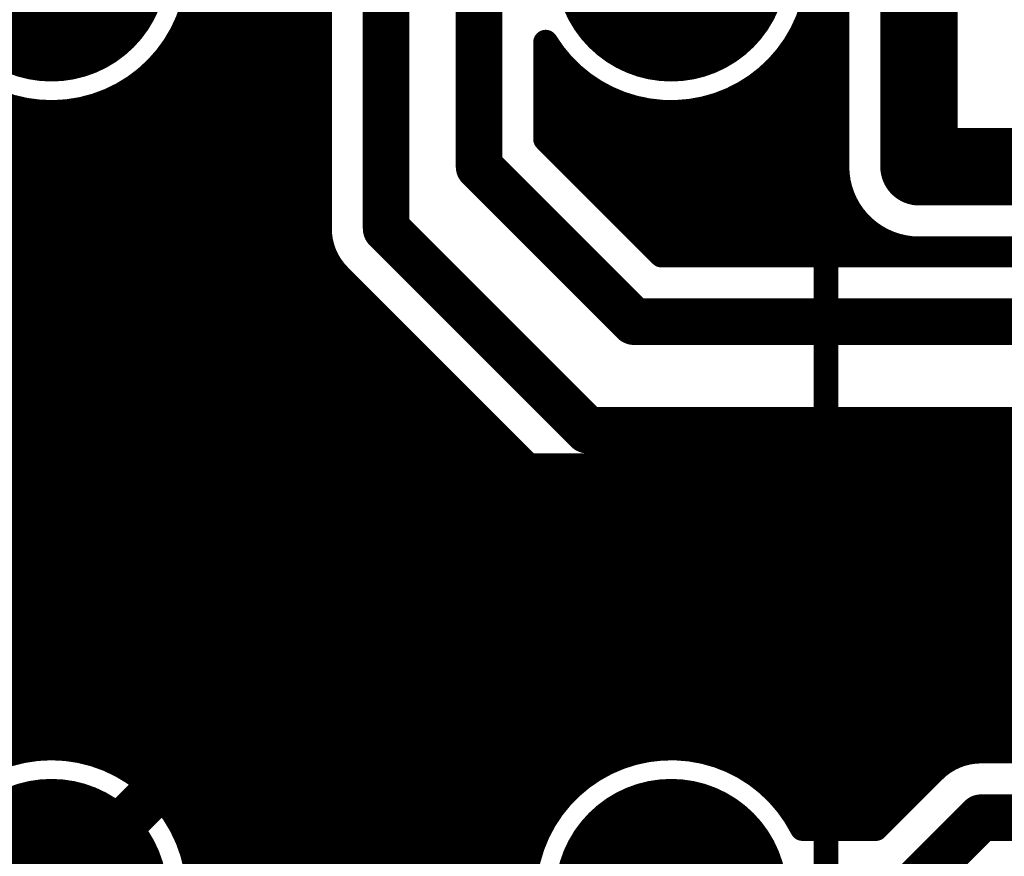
# Model space of a CAD drawing. Extents: x 7.17 to 14.1, y 4 to 11.75.
# Tile 156 of 189: x 10.82 to 11.14, y 8.43 to 8.7. Entities that reach past the tile are written whole.
import ezdxf

# ---------------------------------------------------------------- set-up
doc = ezdxf.new("R2010")
doc.units = 0
doc.layers.get('0').update_dxf_attribs({"linetype": 'CONTINUOUS'})
for name, color, linetype in [('BOTTOMLAYER', 5, 'CONTINUOUS'), ('BOTTOMSOLDER', 6, 'CONTINUOUS'), ('KEEPOUTLAYER', 6, 'CONTINUOUS'), ('MECHANICAL1', 6, 'CONTINUOUS'), ('MECHANICAL3', 76, 'CONTINUOUS'), ('MULTILAYER', 9, 'CONTINUOUS'), ('TOPLAYER', 1, 'CONTINUOUS'), ('TOPOVERLAY', 2, 'CONTINUOUS'), ('TOPSOLDER', 216, 'CONTINUOUS')]:
    doc.layers.add(name, color=color, linetype=linetype)

# ---------------------------------------------------------------- blocks, each defined once
blk = doc.blocks.new('RELAY44_20')
at = {"layer": 'BOTTOMSOLDER', "const_width": 0.0375}
for points in [[(0.48125, 0.3, 1), (0.51875, 0.3, 1)], [(0.68125, 0.3, 1), (0.71875, 0.3, 1)], [(0.48125, 0, 1), (0.51875, 0, 1)], [(0.68125, 0, 1), (0.71875, 0, 1)]]:
    blk.add_lwpolyline(points, format="xyb", close=True, dxfattribs=at)
at = {"layer": 'MECHANICAL1', "const_width": 0.008}
blk.add_lwpolyline([(0.75, -0.05), (0.75, 0.35)], dxfattribs=at)
at = {"layer": 'MULTILAYER', "const_width": 0.0335}
for points in [[(0.48325, 0.3, 1), (0.51675, 0.3, 1)], [(0.68325, 0.3, 1), (0.71675, 0.3, 1)], [(0.48325, 0, 1), (0.51675, 0, 1)], [(0.68325, 0, 1), (0.71675, 0, 1)]]:
    blk.add_lwpolyline(points, format="xyb", close=True, dxfattribs=at)
at = {"layer": 'TOPOVERLAY', "const_width": 0.008}
blk.add_lwpolyline([(0.75, -0.05), (0.75, 0.35)], dxfattribs=at)
at = {"layer": 'TOPSOLDER', "const_width": 0.0375}
for points in [[(0.48125, 0.3, 1), (0.51875, 0.3, 1)], [(0.68125, 0.3, 1), (0.71875, 0.3, 1)], [(0.48125, 0, 1), (0.51875, 0, 1)], [(0.68125, 0, 1), (0.71875, 0, 1)]]:
    blk.add_lwpolyline(points, format="xyb", close=True, dxfattribs=at)

msp = doc.modelspace()

# ---------------------------------------------------------------- linework, layer by layer
at = {"layer": 'BOTTOMLAYER'}
for points, const_width in [([(11.083404, 8.65), (11.083404, 8.8285)], 0.008), ([(10.967904, 8.65), (10.967904, 8.775)], 0.015), ([(10.663658, 8.7535), (10.985442, 8.431716)], 0.008), ([(10.670729, 8.7535), (10.987609, 8.43662)], 0.008), ([(10.6778, 8.7535), (10.99021, 8.44109)], 0.008), ([(10.684871, 8.7535), (10.993209, 8.445162)], 0.008), ([(10.691942, 8.7535), (10.996587, 8.448856)], 0.008), ([(10.699013, 8.7535), (11.000337, 8.452176)], 0.008), ([(10.706085, 8.7535), (11.004469, 8.455116)], 0.008), ([(10.713156, 8.7535), (11.009002, 8.457654)], 0.008), ([(10.720227, 8.7535), (11.013977, 8.45975)], 0.008), ([(10.861649, 8.7535), (10.916404, 8.698745)], 0.008), ([(10.937904, 8.63), (10.937904, 8.74)], 0.015), ([(10.670615, 8.739472), (10.983771, 8.426315)], 0.008), ([(10.87291, 8.735168), (10.916404, 8.691674)], 0.008), ([(10.87307, 8.695177), (10.912696, 8.734803)], 0.008), ([(10.645001, 8.460037), (10.916231, 8.731267)], 0.008), ([(10.916404, 8.63), (10.916404, 8.731094)], 0.008), ([(10.675809, 8.727207), (10.982702, 8.420314)], 0.008), ([(10.650051, 8.458016), (10.916404, 8.724369)], 0.008), ([(10.876428, 8.724578), (10.916404, 8.684603)], 0.008), ([(10.677261, 8.718684), (10.982427, 8.413518)], 0.008), ([(10.654651, 8.455545), (10.916404, 8.717298)], 0.008), ([(10.877379, 8.716557), (10.916404, 8.677532)], 0.008), ([(10.658843, 8.452666), (10.916404, 8.710227)], 0.008), ([(10.677282, 8.711592), (10.983361, 8.405512)], 0.008), ([(10.877113, 8.709751), (10.916404, 8.67046)], 0.008), ([(11.074483, 8.698599), (11.083404, 8.70752)], 0.008), ([(10.662653, 8.449405), (10.916404, 8.703156)], 0.008), ([(10.67642, 8.705382), (10.986835, 8.394968)], 0.008), ([(10.876051, 8.703743), (10.916404, 8.663389)], 0.008), ([(10.674913, 8.699819), (11.049162, 8.325569)], 0.008), ([(11.015632, 8.632677), (11.083404, 8.700449)], 0.008), ([(11.075633, 8.702151), (11.083404, 8.69438)], 0.008), ([(10.874385, 8.698337), (10.916404, 8.656318)], 0.008), ([(11.073818, 8.696895), (11.083404, 8.687309)], 0.008), ([(10.66609, 8.445771), (10.916404, 8.696085)], 0.008), ([(10.672884, 8.694776), (11.041178, 8.326483)], 0.008), ([(10.872223, 8.693428), (10.916404, 8.649247)], 0.008), ([(11.019168, 8.629142), (11.083404, 8.693378)], 0.008), ([(10.670406, 8.690183), (11.034414, 8.326175)], 0.008), ([(10.989404, 8.658906), (10.989404, 8.690181)], 0.008), ([(11.071527, 8.692115), (11.083404, 8.680238)], 0.008), ([(10.669149, 8.441759), (10.916404, 8.689013)], 0.008), ([(10.869626, 8.688954), (10.916404, 8.642176)], 0.008), ([(10.989404, 8.684231), (10.991805, 8.686632)], 0.008), ([(11.068815, 8.687756), (11.083404, 8.673167)], 0.008), ([(10.667521, 8.685997), (11.028451, 8.325067)], 0.008), ([(10.866631, 8.684878), (10.916404, 8.635105)], 0.008), ([(11.022703, 8.625606), (11.083404, 8.686307)], 0.008), ([(11.065711, 8.683789), (11.083404, 8.666096)], 0.008), ([(10.664254, 8.682193), (11.023092, 8.323355)], 0.008), ([(10.671815, 8.437354), (10.916404, 8.681942)], 0.008), ([(10.863258, 8.68118), (10.916503, 8.627934)], 0.008), ([(10.989404, 8.67716), (10.995013, 8.682769)], 0.008), ([(10.989404, 8.682314), (11.050218, 8.6215)], 0.008), ([(10.660614, 8.678762), (11.018234, 8.321142)], 0.008), ([(10.859511, 8.677856), (11.098433, 8.438934)], 0.008), ([(10.989404, 8.670089), (10.998594, 8.679279)], 0.008), ([(11.026239, 8.622071), (11.083404, 8.679236)], 0.008), ([(11.062231, 8.680198), (11.083404, 8.659025)], 0.008), ([(10.656596, 8.675709), (11.013814, 8.318491)], 0.008), ([(10.674054, 8.432522), (10.916404, 8.674871)], 0.008), ([(10.855384, 8.674912), (11.093796, 8.4365)], 0.008), ([(10.989404, 8.663018), (11.002552, 8.676166)], 0.008), ([(10.989404, 8.675242), (11.043147, 8.6215)], 0.008), ([(11.002789, 8.676), (11.057289, 8.6215)], 0.008), ([(11.054139, 8.674148), (11.084035, 8.644251)], 0.008), ([(11.058377, 8.67698), (11.083404, 8.651953)], 0.008), ([(10.611666, 8.671141), (10.821125, 8.461682)], 0.008), ([(10.639428, 8.461535), (10.849727, 8.671834)], 0.008), ([(10.647345, 8.670818), (11.006164, 8.311998)], 0.008), ([(10.652184, 8.673049), (11.009797, 8.315437)], 0.008), ([(10.807887, 8.672911), (11.01946, 8.461338)], 0.008), ([(10.850855, 8.67237), (11.086725, 8.4365)], 0.008), ([(10.990883, 8.657426), (11.006899, 8.673442)], 0.008), ([(10.994419, 8.653891), (11.011668, 8.67114)], 0.008), ([(11.032739, 8.6215), (11.083404, 8.672165)], 0.008), ([(11.049489, 8.671726), (11.099715, 8.6215)], 0.008), ([(10.605146, 8.455537), (10.818498, 8.66889)], 0.008), ([(10.617543, 8.460863), (10.824489, 8.66781)], 0.008), ([(10.621657, 8.668221), (10.827442, 8.462436)], 0.008), ([(10.633207, 8.462385), (10.83925, 8.668429)], 0.008), ([(10.636113, 8.667908), (10.843511, 8.460509)], 0.008), ([(10.64202, 8.669071), (10.857259, 8.453832)], 0.008), ([(10.675809, 8.427205), (10.916404, 8.6678)], 0.008), ([(10.819131, 8.668738), (11.025567, 8.462302)], 0.008), ([(10.827373, 8.667568), (11.032512, 8.462428)], 0.008), ([(10.834307, 8.667704), (11.040771, 8.46124)], 0.008), ([(10.840407, 8.668676), (11.052073, 8.457009)], 0.008), ([(10.845885, 8.670269), (11.079653, 8.4365)], 0.008), ([(10.989404, 8.668171), (11.036075, 8.6215)], 0.008), ([(10.997954, 8.650355), (11.016911, 8.669312)], 0.008), ([(11.00149, 8.64682), (11.022717, 8.668047)], 0.008), ([(11.008561, 8.639748), (11.036819, 8.668006)], 0.008), ([(11.012097, 8.636213), (11.046305, 8.670421)], 0.008), ([(11.0164, 8.66946), (11.06436, 8.6215)], 0.008), ([(11.025197, 8.667734), (11.071431, 8.6215)], 0.008), ([(11.032435, 8.667568), (11.078502, 8.6215)], 0.008), ([(11.038743, 8.66833), (11.085573, 8.6215)], 0.008), ([(11.044384, 8.669761), (11.092644, 8.6215)], 0.008), ([(10.626098, 8.462347), (10.83127, 8.66752)], 0.008), ([(10.629447, 8.667502), (10.834691, 8.462258)], 0.008), ([(11.005026, 8.643284), (11.029246, 8.667505)], 0.008), ([(11.03981, 8.6215), (11.083404, 8.665094)], 0.008), ([(10.676983, 8.421308), (10.916404, 8.660729)], 0.008), ([(10.989404, 8.6611), (11.029004, 8.6215)], 0.008), ([(10.989404, 8.658906), (11.02681, 8.6215)], 0.008), ([(11.046881, 8.6215), (11.083404, 8.658023)], 0.008), ([(10.677403, 8.414657), (10.916404, 8.653658)], 0.008), ([(10.967904, 8.65), (11.017904, 8.6)], 0.015), ([(11.053952, 8.6215), (11.083404, 8.650952)], 0.008), ([(10.676706, 8.406889), (10.916404, 8.646587)], 0.008), ([(11.061023, 8.6215), (11.083989, 8.644465)], 0.008), ([(10.673843, 8.396954), (10.916404, 8.639516)], 0.008), ([(11.068095, 8.6215), (11.085733, 8.639138)], 0.008), ([(10.937904, 8.63), (11.002904, 8.565)], 0.015), ([(11.075166, 8.6215), (11.088308, 8.634642)], 0.008), ([(10.565459, 8.2815), (10.916404, 8.632445)], 0.008), ([(11.082237, 8.6215), (11.091587, 8.63085)], 0.008), ([(11.089308, 8.6215), (11.095539, 8.627731)], 0.008), ([(10.57253, 8.2815), (10.91682, 8.62579)], 0.008), ([(11.096379, 8.6215), (11.100214, 8.625335)], 0.008), ([(11.10345, 8.6215), (11.105774, 8.623824)], 0.008), ([(11.104155, 8.624131), (11.106786, 8.6215)], 0.008), ([(11.109904, 8.6235), (11.469904, 8.6235)], 0.008), ([(10.579602, 8.2815), (10.918612, 8.62051)], 0.008), ([(11.02681, 8.6215), (11.809882, 8.6215)], 0.008), ([(10.586404, 8.281231), (10.921397, 8.616224)], 0.008), ([(10.922701, 8.614797), (10.987701, 8.549797)], 0.008), ([(10.586404, 8.27416), (10.924871, 8.612627)], 0.008), ([(10.586404, 8.267089), (10.928407, 8.609092)], 0.008), ([(10.586404, 8.260018), (10.931942, 8.605556)], 0.008), ([(10.586404, 8.252947), (10.935478, 8.602021)], 0.008), ([(11.017904, 8.6), (11.832904, 8.6)], 0.015), ([(10.586404, 8.245876), (10.939013, 8.598485)], 0.008), ([(10.586404, 8.238805), (10.942549, 8.59495)], 0.008), ([(10.814657, 8.459986), (10.946084, 8.591414)], 0.008), ([(10.823855, 8.462113), (10.94962, 8.587879)], 0.008), ([(10.831292, 8.46248), (10.953155, 8.584343)], 0.008), ([(10.837734, 8.46185), (10.956691, 8.580807)], 0.008), ([(10.843475, 8.46052), (10.960226, 8.577272)], 0.008), ([(10.848664, 8.458638), (10.963762, 8.573736)], 0.008), ([(10.853386, 8.45629), (10.967298, 8.570201)], 0.008), ([(10.857692, 8.453524), (10.970833, 8.566665)], 0.008), ([(11.002904, 8.565), (11.792904, 8.565)], 0.015), ([(10.861609, 8.45037), (10.974369, 8.56313)], 0.008), ([(10.865151, 8.446841), (10.977904, 8.559594)], 0.008), ([(10.868319, 8.442938), (10.98144, 8.556059)], 0.008), ([(10.871099, 8.438647), (10.984975, 8.552523)], 0.008), ([(10.873464, 8.433941), (10.988532, 8.549009)], 0.008), ([(10.875364, 8.42877), (10.992681, 8.546086)], 0.008), ([(10.876717, 8.423051), (10.997784, 8.544118)], 0.008), ([(10.815292, 8.326271), (11.032521, 8.5435)], 0.008), ([(10.822519, 8.326426), (11.039592, 8.5435)], 0.008), ([(10.828804, 8.32564), (11.046663, 8.5435)], 0.008), ([(10.834413, 8.324179), (11.053734, 8.5435)], 0.008), ([(10.839483, 8.322177), (11.060806, 8.5435)], 0.008), ([(10.844091, 8.319714), (11.067877, 8.5435)], 0.008), ([(10.848283, 8.316836), (11.074948, 8.5435)], 0.008), ([(10.852085, 8.313566), (11.082019, 8.5435)], 0.008), ([(10.855504, 8.309914), (11.08909, 8.5435)], 0.008), ([(10.865508, 8.383558), (11.02545, 8.5435)], 0.008), ([(10.87502, 8.400141), (11.018379, 8.5435)], 0.008), ([(10.877054, 8.409246), (11.011308, 8.5435)], 0.008), ([(10.877376, 8.416639), (11.004237, 8.5435)], 0.008), ([(11.000838, 8.543599), (11.101968, 8.44247)], 0.008), ([(11.002904, 8.5435), (11.783998, 8.5435)], 0.008), ([(11.008009, 8.5435), (11.105504, 8.446005)], 0.008), ([(11.011415, 8.458754), (11.096161, 8.5435)], 0.008), ([(11.01508, 8.5435), (11.109039, 8.449541)], 0.008), ([(11.021479, 8.461747), (11.103232, 8.5435)], 0.008), ([(11.022151, 8.5435), (11.112575, 8.453076)], 0.008), ([(11.029222, 8.5435), (11.116176, 8.456546)], 0.008), ([(11.0293, 8.462496), (11.110303, 8.5435)], 0.008), ([(11.035984, 8.462109), (11.117374, 8.5435)], 0.008), ([(11.036293, 8.5435), (11.120472, 8.459321)], 0.008), ([(11.041905, 8.460959), (11.124446, 8.5435)], 0.008), ([(11.043364, 8.5435), (11.125766, 8.461098)], 0.008), ([(11.04724, 8.459223), (11.131517, 8.5435)], 0.008), ([(11.050436, 8.5435), (11.132435, 8.4615)], 0.008), ([(11.052089, 8.457001), (11.138588, 8.5435)], 0.008), ([(11.056509, 8.45435), (11.145659, 8.5435)], 0.008), ([(11.057507, 8.5435), (11.139507, 8.4615)], 0.008), ([(11.060534, 8.451305), (11.15273, 8.5435)], 0.008), ([(11.064183, 8.447882), (11.159801, 8.5435)], 0.008), ([(11.064578, 8.5435), (11.146578, 8.4615)], 0.008), ([(11.067458, 8.444086), (11.166872, 8.5435)], 0.008), ([(11.07035, 8.439907), (11.173943, 8.5435)], 0.008), ([(11.071649, 8.5435), (11.153649, 8.4615)], 0.008), ([(11.074014, 8.4365), (11.181014, 8.5435)], 0.008), ([(11.07872, 8.5435), (11.16072, 8.4615)], 0.008), ([(11.081085, 8.4365), (11.188085, 8.5435)], 0.008), ([(11.085791, 8.5435), (11.167791, 8.4615)], 0.008), ([(11.088157, 8.4365), (11.195156, 8.5435)], 0.008), ([(11.092862, 8.5435), (11.174862, 8.4615)], 0.008), ([(11.095228, 8.4365), (11.202228, 8.5435)], 0.008), ([(11.099933, 8.5435), (11.181933, 8.4615)], 0.008), ([(11.107004, 8.5435), (11.189004, 8.4615)], 0.008), ([(11.114075, 8.5435), (11.196075, 8.4615)], 0.008), ([(11.121147, 8.5435), (11.203147, 8.4615)], 0.008), ([(11.127117, 8.461319), (11.209299, 8.5435)], 0.008), ([(11.128218, 8.5435), (11.210218, 8.4615)], 0.008), ([(11.13437, 8.4615), (11.21637, 8.5435)], 0.008), ([(11.135289, 8.5435), (11.217289, 8.4615)], 0.008), ([(11.129904, 8.4615), (11.684904, 8.4615)], 0.008), ([(11.095998, 8.4365), (11.114701, 8.455203)], 0.008), ([(10.868736, 8.442355), (11.002914, 8.308178)], 0.008), ([(11.104904, 8.415), (11.129904, 8.44)], 0.015), ([(11.129904, 8.44), (11.684904, 8.44)], 0.015), ([(11.07226, 8.4365), (11.095998, 8.4365)], 0.008), ([(10.858538, 8.305877), (10.98615, 8.433489)], 0.008), ([(10.875413, 8.428607), (11.000055, 8.303965)], 0.008)]:
    msp.add_lwpolyline(points, dxfattribs=dict(at, const_width=const_width))
at = {"layer": 'BOTTOMLAYER', "const_width": 0.008}
for points in [[(10.877404, 8.715, -1.63421), (10.802083, 8.7535)], [(11.077404, 8.715, -0.756974), (10.989404, 8.690181)], [(11.109904, 8.6235, -0.414214), (11.083404, 8.65)], [(11.109904, 8.6235, -0.414214), (11.083404, 8.65)], [(10.922701, 8.614797, -0.198912), (10.916404, 8.63)], [(10.922701, 8.614797, -0.198912), (10.916404, 8.63)], [(11.002904, 8.5435, -0.198912), (10.987701, 8.549797)], [(11.002904, 8.5435, -0.198912), (10.987701, 8.549797)], [(11.07226, 8.3935, -4.179332), (11.07226, 8.4365)], [(11.114701, 8.455203, -0.198912), (11.129904, 8.4615)], [(11.114701, 8.455203, -0.198912), (11.129904, 8.4615)]]:
    msp.add_lwpolyline(points, format="xyb", dxfattribs=at)
at = {"layer": 'BOTTOMLAYER'}
for points, const_width in [([(11.081404, 8.700449, 1), (11.085404, 8.700449, 1)], 0.004), ([(10.872385, 8.698337, 1), (10.876385, 8.698337, 1)], 0.004), ([(10.914404, 8.698745, 1), (10.918404, 8.698745, 1)], 0.004), ([(11.071818, 8.696895, 1), (11.075818, 8.696895, 1)], 0.004), ([(11.072483, 8.698599, 1), (11.076483, 8.698599, 1)], 0.004), ([(10.870223, 8.693428, 1), (10.874223, 8.693428, 1)], 0.004), ([(10.87107, 8.695177, 1), (10.87507, 8.695177, 1)], 0.004), ([(10.914404, 8.696085, 1), (10.918404, 8.696085, 1)], 0.004), ([(11.081404, 8.69438, 1), (11.085404, 8.69438, 1)], 0.004), ([(11.081404, 8.693378, 1), (11.085404, 8.693378, 1)], 0.004), ([(10.914404, 8.691674, 1), (10.918404, 8.691674, 1)], 0.004), ([(10.987404, 8.690181, 1), (10.991404, 8.690181, 1)], 0.004), ([(10.987404, 8.690181, 1), (10.991404, 8.690181, 1)], 0.004), ([(11.069527, 8.692115, 1), (11.073527, 8.692115, 1)], 0.004), ([(10.867626, 8.688954, 1), (10.871626, 8.688954, 1)], 0.004), ([(10.914404, 8.689013, 1), (10.918404, 8.689013, 1)], 0.004), ([(10.989805, 8.686632, 1), (10.993805, 8.686632, 1)], 0.004), ([(11.066814, 8.687756, 1), (11.070814, 8.687756, 1)], 0.004), ([(11.081404, 8.687309, 1), (11.085404, 8.687309, 1)], 0.004), ([(10.864631, 8.684878, 1), (10.868631, 8.684878, 1)], 0.004), ([(10.914404, 8.684603, 1), (10.918404, 8.684603, 1)], 0.004), ([(10.987404, 8.684231, 1), (10.991404, 8.684231, 1)], 0.004), ([(11.063711, 8.683789, 1), (11.067711, 8.683789, 1)], 0.004), ([(11.081404, 8.686307, 1), (11.085404, 8.686307, 1)], 0.004), ([(10.861258, 8.68118, 1), (10.865258, 8.68118, 1)], 0.004), ([(10.914404, 8.681942, 1), (10.918404, 8.681942, 1)], 0.004), ([(10.987404, 8.682314, 1), (10.991404, 8.682314, 1)], 0.004), ([(10.993013, 8.682769, 1), (10.997013, 8.682769, 1)], 0.004), ([(10.857511, 8.677856, 1), (10.861511, 8.677856, 1)], 0.004), ([(10.914404, 8.677532, 1), (10.918404, 8.677532, 1)], 0.004), ([(10.987404, 8.67716, 1), (10.991404, 8.67716, 1)], 0.004), ([(10.996594, 8.679279, 1), (11.000594, 8.679279, 1)], 0.004), ([(11.060231, 8.680198, 1), (11.064231, 8.680198, 1)], 0.004), ([(11.081404, 8.680238, 1), (11.085404, 8.680238, 1)], 0.004), ([(11.081404, 8.679236, 1), (11.085404, 8.679236, 1)], 0.004), ([(10.853383, 8.674912, 1), (10.857383, 8.674912, 1)], 0.004), ([(10.914404, 8.674871, 1), (10.918404, 8.674871, 1)], 0.004), ([(10.987404, 8.675242, 1), (10.991404, 8.675242, 1)], 0.004), ([(11.000552, 8.676166, 1), (11.004552, 8.676166, 1)], 0.004), ([(11.000789, 8.676, 1), (11.004789, 8.676, 1)], 0.004), ([(11.052139, 8.674148, 1), (11.056139, 8.674148, 1)], 0.004), ([(11.056377, 8.67698, 1), (11.060377, 8.67698, 1)], 0.004), ([(10.847727, 8.671834, 1), (10.851727, 8.671834, 1)], 0.004), ([(10.848855, 8.67237, 1), (10.852855, 8.67237, 1)], 0.004), ([(11.004899, 8.673442, 1), (11.008899, 8.673442, 1)], 0.004), ([(11.009668, 8.67114, 1), (11.013668, 8.67114, 1)], 0.004), ([(11.047489, 8.671726, 1), (11.05149, 8.671726, 1)], 0.004), ([(11.081404, 8.673167, 1), (11.085404, 8.673167, 1)], 0.004), ([(11.081404, 8.672165, 1), (11.085404, 8.672165, 1)], 0.004), ([(10.816498, 8.66889, 1), (10.820498, 8.66889, 1)], 0.004), ([(10.817131, 8.668738, 1), (10.821131, 8.668738, 1)], 0.004), ([(10.822489, 8.66781, 1), (10.826489, 8.66781, 1)], 0.004), ([(10.825373, 8.667568, 1), (10.829373, 8.667568, 1)], 0.004), ([(10.832307, 8.667704, 1), (10.836307, 8.667704, 1)], 0.004), ([(10.83725, 8.668429, 1), (10.84125, 8.668429, 1)], 0.004), ([(10.838407, 8.668676, 1), (10.842407, 8.668676, 1)], 0.004), ([(10.843884, 8.670269, 1), (10.847884, 8.670269, 1)], 0.004), ([(10.914404, 8.67046, 1), (10.918404, 8.67046, 1)], 0.004), ([(10.914404, 8.6678, 1), (10.918404, 8.6678, 1)], 0.004), ([(10.987404, 8.670089, 1), (10.991404, 8.670089, 1)], 0.004), ([(10.987404, 8.668171, 1), (10.991404, 8.668171, 1)], 0.004), ([(11.0144, 8.66946, 1), (11.0184, 8.66946, 1)], 0.004), ([(11.014911, 8.669312, 1), (11.018911, 8.669312, 1)], 0.004), ([(11.020717, 8.668047, 1), (11.024717, 8.668047, 1)], 0.004), ([(11.023197, 8.667734, 1), (11.027197, 8.667734, 1)], 0.004), ([(11.030435, 8.667568, 1), (11.034434, 8.667568, 1)], 0.004), ([(11.034819, 8.668006, 1), (11.038818, 8.668006, 1)], 0.004), ([(11.036743, 8.66833, 1), (11.040743, 8.66833, 1)], 0.004), ([(11.042383, 8.669761, 1), (11.046383, 8.669761, 1)], 0.004), ([(11.044305, 8.670421, 1), (11.048305, 8.670421, 1)], 0.004), ([(10.82927, 8.66752, 1), (10.83327, 8.66752, 1)], 0.004), ([(11.027246, 8.667505, 1), (11.031246, 8.667505, 1)], 0.004), ([(11.081404, 8.666096, 1), (11.085404, 8.666096, 1)], 0.004), ([(11.081404, 8.665094, 1), (11.085404, 8.665094, 1)], 0.004), ([(10.914404, 8.663389, 1), (10.918404, 8.663389, 1)], 0.004), ([(10.987404, 8.663018, 1), (10.991404, 8.663018, 1)], 0.004), ([(10.914404, 8.660729, 1), (10.918404, 8.660729, 1)], 0.004), ([(10.987404, 8.6611, 1), (10.991404, 8.6611, 1)], 0.004), ([(10.987404, 8.658906, 1), (10.991404, 8.658906, 1)], 0.004), ([(10.987404, 8.658906, 1), (10.991404, 8.658906, 1)], 0.004), ([(11.081404, 8.659025, 1), (11.085404, 8.659025, 1)], 0.004), ([(11.081404, 8.658023, 1), (11.085404, 8.658023, 1)], 0.004), ([(10.914404, 8.656318, 1), (10.918404, 8.656318, 1)], 0.004), ([(10.988883, 8.657426, 1), (10.992883, 8.657426, 1)], 0.004), ([(10.914404, 8.653658, 1), (10.918404, 8.653658, 1)], 0.004), ([(10.964154, 8.65, 1), (10.971654, 8.65, 1)], 0.0075), ([(10.964154, 8.65, 1), (10.971654, 8.65, 1)], 0.0075), ([(10.992419, 8.653891, 1), (10.996419, 8.653891, 1)], 0.004), ([(11.081404, 8.651953, 1), (11.085404, 8.651953, 1)], 0.004), ([(10.914404, 8.649247, 1), (10.918404, 8.649247, 1)], 0.004), ([(10.995954, 8.650355, 1), (10.999954, 8.650355, 1)], 0.004), ([(11.081404, 8.650952, 1), (11.085404, 8.650952, 1)], 0.004), ([(11.081404, 8.65, 1), (11.085404, 8.65, 1)], 0.004), ([(11.081404, 8.65, 1), (11.085404, 8.65, 1)], 0.004), ([(11.081404, 8.65, 1), (11.085404, 8.65, 1)], 0.004), ([(10.914404, 8.646587, 1), (10.918404, 8.646587, 1)], 0.004), ([(10.99949, 8.64682, 1), (11.00349, 8.64682, 1)], 0.004), ([(10.914404, 8.642176, 1), (10.918404, 8.642176, 1)], 0.004), ([(11.003025, 8.643284, 1), (11.007025, 8.643284, 1)], 0.004), ([(11.081988, 8.644465, 1), (11.085988, 8.644465, 1)], 0.004), ([(11.082035, 8.644251, 1), (11.086035, 8.644251, 1)], 0.004), ([(10.914404, 8.639516, 1), (10.918404, 8.639516, 1)], 0.004), ([(11.006561, 8.639748, 1), (11.010561, 8.639748, 1)], 0.004), ([(11.083732, 8.639138, 1), (11.087732, 8.639138, 1)], 0.004), ([(11.010097, 8.636213, 1), (11.014097, 8.636213, 1)], 0.004), ([(10.914404, 8.635105, 1), (10.918404, 8.635105, 1)], 0.004), ([(10.934154, 8.63, 1), (10.941654, 8.63, 1)], 0.0075), ([(10.934154, 8.63, 1), (10.941654, 8.63, 1)], 0.0075), ([(11.013632, 8.632677, 1), (11.017632, 8.632677, 1)], 0.004), ([(11.086308, 8.634642, 1), (11.090308, 8.634642, 1)], 0.004), ([(10.914404, 8.632445, 1), (10.918404, 8.632445, 1)], 0.004), ([(10.914404, 8.63, 1), (10.918404, 8.63, 1)], 0.004), ([(10.914404, 8.63, 1), (10.918404, 8.63, 1)], 0.004), ([(10.914404, 8.63, 1), (10.918404, 8.63, 1)], 0.004), ([(11.089587, 8.63085, 1), (11.093587, 8.63085, 1)], 0.004), ([(10.914504, 8.627934, 1), (10.918503, 8.627934, 1)], 0.004), ([(11.017168, 8.629142, 1), (11.021168, 8.629142, 1)], 0.004), ([(11.093539, 8.627731, 1), (11.097539, 8.627731, 1)], 0.004), ([(10.91482, 8.62579, 1), (10.91882, 8.62579, 1)], 0.004), ([(11.020703, 8.625606, 1), (11.024703, 8.625606, 1)], 0.004), ([(11.098214, 8.625335, 1), (11.102214, 8.625335, 1)], 0.004), ([(11.102155, 8.624131, 1), (11.106155, 8.624131, 1)], 0.004), ([(11.103774, 8.623824, 1), (11.107774, 8.623824, 1)], 0.004), ([(11.107904, 8.6235, 1), (11.111904, 8.6235, 1)], 0.004), ([(11.107904, 8.6235, 1), (11.111904, 8.6235, 1)], 0.004), ([(11.107904, 8.6235, 1), (11.111904, 8.6235, 1)], 0.004), ([(10.916612, 8.62051, 1), (10.920612, 8.62051, 1)], 0.004), ([(11.024239, 8.622071, 1), (11.028239, 8.622071, 1)], 0.004), ([(11.02481, 8.6215, 1), (11.02881, 8.6215, 1)], 0.004), ([(11.02481, 8.6215, 1), (11.02881, 8.6215, 1)], 0.004), ([(11.027004, 8.6215, 1), (11.031004, 8.6215, 1)], 0.004), ([(11.030739, 8.6215, 1), (11.034739, 8.6215, 1)], 0.004), ([(11.034075, 8.6215, 1), (11.038075, 8.6215, 1)], 0.004), ([(11.03781, 8.6215, 1), (11.04181, 8.6215, 1)], 0.004), ([(11.041146, 8.6215, 1), (11.045146, 8.6215, 1)], 0.004), ([(11.044881, 8.6215, 1), (11.048881, 8.6215, 1)], 0.004), ([(11.048218, 8.6215, 1), (11.052218, 8.6215, 1)], 0.004), ([(11.051952, 8.6215, 1), (11.055952, 8.6215, 1)], 0.004), ([(11.055289, 8.6215, 1), (11.059289, 8.6215, 1)], 0.004), ([(11.059024, 8.6215, 1), (11.063023, 8.6215, 1)], 0.004), ([(11.06236, 8.6215, 1), (11.06636, 8.6215, 1)], 0.004), ([(11.066095, 8.6215, 1), (11.070095, 8.6215, 1)], 0.004), ([(11.069431, 8.6215, 1), (11.073431, 8.6215, 1)], 0.004), ([(11.073166, 8.6215, 1), (11.077166, 8.6215, 1)], 0.004), ([(11.076502, 8.6215, 1), (11.080502, 8.6215, 1)], 0.004), ([(11.080237, 8.6215, 1), (11.084237, 8.6215, 1)], 0.004), ([(11.083573, 8.6215, 1), (11.087573, 8.6215, 1)], 0.004), ([(11.087308, 8.6215, 1), (11.091308, 8.6215, 1)], 0.004), ([(11.090644, 8.6215, 1), (11.094644, 8.6215, 1)], 0.004), ([(11.094379, 8.6215, 1), (11.098379, 8.6215, 1)], 0.004), ([(11.097715, 8.6215, 1), (11.101715, 8.6215, 1)], 0.004), ([(11.10145, 8.6215, 1), (11.10545, 8.6215, 1)], 0.004), ([(11.104786, 8.6215, 1), (11.108786, 8.6215, 1)], 0.004), ([(10.919397, 8.616224, 1), (10.923397, 8.616224, 1)], 0.004), ([(10.920701, 8.614797, 1), (10.924701, 8.614797, 1)], 0.004), ([(10.920701, 8.614797, 1), (10.924701, 8.614797, 1)], 0.004), ([(10.920701, 8.614797, 1), (10.924701, 8.614797, 1)], 0.004), ([(10.922871, 8.612627, 1), (10.926871, 8.612627, 1)], 0.004), ([(10.926407, 8.609092, 1), (10.930407, 8.609092, 1)], 0.004), ([(10.929942, 8.605556, 1), (10.933942, 8.605556, 1)], 0.004), ([(10.933478, 8.602021, 1), (10.937478, 8.602021, 1)], 0.004), ([(11.014154, 8.6, 1), (11.021654, 8.6, 1)], 0.0075), ([(11.014154, 8.6, 1), (11.021654, 8.6, 1)], 0.0075), ([(10.937013, 8.598485, 1), (10.941013, 8.598485, 1)], 0.004), ([(10.940549, 8.59495, 1), (10.944549, 8.59495, 1)], 0.004), ([(10.944084, 8.591414, 1), (10.948084, 8.591414, 1)], 0.004), ([(10.94762, 8.587879, 1), (10.95162, 8.587879, 1)], 0.004), ([(10.951155, 8.584343, 1), (10.955155, 8.584343, 1)], 0.004), ([(10.954691, 8.580807, 1), (10.958691, 8.580807, 1)], 0.004), ([(10.958227, 8.577272, 1), (10.962226, 8.577272, 1)], 0.004), ([(10.961762, 8.573736, 1), (10.965762, 8.573736, 1)], 0.004), ([(10.965298, 8.570201, 1), (10.969298, 8.570201, 1)], 0.004), ([(10.968833, 8.566665, 1), (10.972833, 8.566665, 1)], 0.004), ([(10.999154, 8.565, 1), (11.006654, 8.565, 1)], 0.0075), ([(10.999154, 8.565, 1), (11.006654, 8.565, 1)], 0.0075), ([(10.972369, 8.56313, 1), (10.976369, 8.56313, 1)], 0.004), ([(10.975904, 8.559594, 1), (10.979904, 8.559594, 1)], 0.004), ([(10.97944, 8.556059, 1), (10.98344, 8.556059, 1)], 0.004), ([(10.982975, 8.552523, 1), (10.986975, 8.552523, 1)], 0.004), ([(10.985701, 8.549797, 1), (10.989701, 8.549797, 1)], 0.004), ([(10.985701, 8.549797, 1), (10.989701, 8.549797, 1)], 0.004), ([(10.985701, 8.549797, 1), (10.989701, 8.549797, 1)], 0.004), ([(10.986532, 8.549009, 1), (10.990533, 8.549009, 1)], 0.004), ([(10.990681, 8.546086, 1), (10.994681, 8.546086, 1)], 0.004), ([(10.995784, 8.544118, 1), (10.999784, 8.544118, 1)], 0.004), ([(10.998838, 8.543599, 1), (11.002838, 8.543599, 1)], 0.004), ([(11.000904, 8.5435, 1), (11.004904, 8.5435, 1)], 0.004), ([(11.000904, 8.5435, 1), (11.004904, 8.5435, 1)], 0.004), ([(11.000904, 8.5435, 1), (11.004904, 8.5435, 1)], 0.004), ([(11.002237, 8.5435, 1), (11.006237, 8.5435, 1)], 0.004), ([(11.006009, 8.5435, 1), (11.010009, 8.5435, 1)], 0.004), ([(11.009308, 8.5435, 1), (11.013308, 8.5435, 1)], 0.004), ([(11.01308, 8.5435, 1), (11.01708, 8.5435, 1)], 0.004), ([(11.016379, 8.5435, 1), (11.020379, 8.5435, 1)], 0.004), ([(11.020151, 8.5435, 1), (11.024151, 8.5435, 1)], 0.004), ([(11.02345, 8.5435, 1), (11.02745, 8.5435, 1)], 0.004), ([(11.027222, 8.5435, 1), (11.031222, 8.5435, 1)], 0.004), ([(11.030521, 8.5435, 1), (11.034521, 8.5435, 1)], 0.004), ([(11.034293, 8.5435, 1), (11.038293, 8.5435, 1)], 0.004), ([(11.037592, 8.5435, 1), (11.041592, 8.5435, 1)], 0.004), ([(11.041364, 8.5435, 1), (11.045364, 8.5435, 1)], 0.004), ([(11.044663, 8.5435, 1), (11.048663, 8.5435, 1)], 0.004), ([(11.048436, 8.5435, 1), (11.052435, 8.5435, 1)], 0.004), ([(11.051735, 8.5435, 1), (11.055734, 8.5435, 1)], 0.004), ([(11.055507, 8.5435, 1), (11.059507, 8.5435, 1)], 0.004), ([(11.058806, 8.5435, 1), (11.062806, 8.5435, 1)], 0.004), ([(11.062578, 8.5435, 1), (11.066578, 8.5435, 1)], 0.004), ([(11.065877, 8.5435, 1), (11.069877, 8.5435, 1)], 0.004), ([(11.069649, 8.5435, 1), (11.073649, 8.5435, 1)], 0.004), ([(11.072948, 8.5435, 1), (11.076948, 8.5435, 1)], 0.004), ([(11.07672, 8.5435, 1), (11.08072, 8.5435, 1)], 0.004), ([(11.080019, 8.5435, 1), (11.084019, 8.5435, 1)], 0.004), ([(11.083791, 8.5435, 1), (11.087791, 8.5435, 1)], 0.004), ([(11.08709, 8.5435, 1), (11.09109, 8.5435, 1)], 0.004), ([(11.090862, 8.5435, 1), (11.094862, 8.5435, 1)], 0.004), ([(11.094161, 8.5435, 1), (11.098161, 8.5435, 1)], 0.004), ([(11.097933, 8.5435, 1), (11.101933, 8.5435, 1)], 0.004), ([(11.101232, 8.5435, 1), (11.105232, 8.5435, 1)], 0.004), ([(11.105004, 8.5435, 1), (11.109004, 8.5435, 1)], 0.004), ([(11.108303, 8.5435, 1), (11.112303, 8.5435, 1)], 0.004), ([(11.112075, 8.5435, 1), (11.116075, 8.5435, 1)], 0.004), ([(11.115374, 8.5435, 1), (11.119374, 8.5435, 1)], 0.004), ([(11.119146, 8.5435, 1), (11.123147, 8.5435, 1)], 0.004), ([(11.122445, 8.5435, 1), (11.126446, 8.5435, 1)], 0.004), ([(11.126218, 8.5435, 1), (11.130218, 8.5435, 1)], 0.004), ([(11.129517, 8.5435, 1), (11.133517, 8.5435, 1)], 0.004), ([(11.133289, 8.5435, 1), (11.137289, 8.5435, 1)], 0.004), ([(11.136588, 8.5435, 1), (11.140588, 8.5435, 1)], 0.004), ([(10.877404, 8.415, 1), (10.782404, 8.415, 1)], 0.008), ([(10.819125, 8.461682, 1), (10.823125, 8.461682, 1)], 0.004), ([(10.821855, 8.462113, 1), (10.825855, 8.462113, 1)], 0.004), ([(10.825442, 8.462436, 1), (10.829442, 8.462436, 1)], 0.004), ([(10.829292, 8.46248, 1), (10.833292, 8.46248, 1)], 0.004), ([(10.832691, 8.462258, 1), (10.836691, 8.462258, 1)], 0.004), ([(10.835734, 8.46185, 1), (10.839734, 8.46185, 1)], 0.004), ([(11.01746, 8.461338, 1), (11.02146, 8.461338, 1)], 0.004), ([(11.019479, 8.461747, 1), (11.023479, 8.461747, 1)], 0.004), ([(11.023567, 8.462302, 1), (11.027567, 8.462302, 1)], 0.004), ([(11.027299, 8.462496, 1), (11.031299, 8.462496, 1)], 0.004), ([(11.030512, 8.462428, 1), (11.034512, 8.462428, 1)], 0.004), ([(11.033984, 8.462109, 1), (11.037984, 8.462109, 1)], 0.004), ([(11.038771, 8.46124, 1), (11.042771, 8.46124, 1)], 0.004), ([(11.123766, 8.461098, 1), (11.127766, 8.461098, 1)], 0.004), ([(11.125117, 8.461319, 1), (11.129117, 8.461319, 1)], 0.004), ([(11.127904, 8.4615, 1), (11.131904, 8.4615, 1)], 0.004), ([(11.127904, 8.4615, 1), (11.131904, 8.4615, 1)], 0.004), ([(11.127904, 8.4615, 1), (11.131904, 8.4615, 1)], 0.004), ([(11.130436, 8.4615, 1), (11.134436, 8.4615, 1)], 0.004), ([(11.13237, 8.4615, 1), (11.13637, 8.4615, 1)], 0.004), ([(11.137507, 8.4615, 1), (11.141507, 8.4615, 1)], 0.004), ([(10.841475, 8.46052, 1), (10.845475, 8.46052, 1)], 0.004), ([(10.841511, 8.460509, 1), (10.845511, 8.460509, 1)], 0.004), ([(10.846664, 8.458638, 1), (10.850664, 8.458638, 1)], 0.004), ([(11.009415, 8.458754, 1), (11.013415, 8.458754, 1)], 0.004), ([(11.011977, 8.45975, 1), (11.015977, 8.45975, 1)], 0.004), ([(11.039905, 8.460959, 1), (11.043905, 8.460959, 1)], 0.004), ([(11.04524, 8.459223, 1), (11.04924, 8.459223, 1)], 0.004), ([(11.118472, 8.459321, 1), (11.122472, 8.459321, 1)], 0.004), ([(10.851386, 8.45629, 1), (10.855386, 8.45629, 1)], 0.004), ([(11.002469, 8.455116, 1), (11.006469, 8.455116, 1)], 0.004), ([(11.007002, 8.457654, 1), (11.011002, 8.457654, 1)], 0.004), ([(11.050073, 8.457009, 1), (11.054073, 8.457009, 1)], 0.004), ([(11.050089, 8.457001, 1), (11.054089, 8.457001, 1)], 0.004), ([(11.112701, 8.455203, 1), (11.116701, 8.455203, 1)], 0.004), ([(11.112701, 8.455203, 1), (11.116701, 8.455203, 1)], 0.004), ([(11.112701, 8.455203, 1), (11.116701, 8.455203, 1)], 0.004), ([(11.114176, 8.456546, 1), (11.118176, 8.456546, 1)], 0.004), ([(10.855259, 8.453832, 1), (10.859259, 8.453832, 1)], 0.004), ([(10.855692, 8.453524, 1), (10.859692, 8.453524, 1)], 0.004), ([(10.998337, 8.452176, 1), (11.002337, 8.452176, 1)], 0.004), ([(11.054509, 8.45435, 1), (11.058509, 8.45435, 1)], 0.004), ([(11.110575, 8.453076, 1), (11.114575, 8.453076, 1)], 0.004), ([(10.859609, 8.45037, 1), (10.863609, 8.45037, 1)], 0.004), ([(10.994587, 8.448856, 1), (10.998587, 8.448856, 1)], 0.004), ([(11.058535, 8.451305, 1), (11.062534, 8.451305, 1)], 0.004), ([(11.107039, 8.449541, 1), (11.111039, 8.449541, 1)], 0.004), ([(10.863152, 8.446841, 1), (10.867152, 8.446841, 1)], 0.004), ([(10.991209, 8.445162, 1), (10.995209, 8.445162, 1)], 0.004), ([(11.062183, 8.447882, 1), (11.066183, 8.447882, 1)], 0.004), ([(11.103504, 8.446005, 1), (11.107504, 8.446005, 1)], 0.004), ([(10.866319, 8.442938, 1), (10.870319, 8.442938, 1)], 0.004), ([(10.866736, 8.442355, 1), (10.870736, 8.442355, 1)], 0.004), ([(11.065458, 8.444086, 1), (11.069458, 8.444086, 1)], 0.004), ([(11.099968, 8.44247, 1), (11.103968, 8.44247, 1)], 0.004), ([(11.126154, 8.44, 1), (11.133654, 8.44, 1)], 0.0075), ([(11.126154, 8.44, 1), (11.133654, 8.44, 1)], 0.0075), ([(10.98821, 8.44109, 1), (10.992211, 8.44109, 1)], 0.004), ([(11.06835, 8.439907, 1), (11.07235, 8.439907, 1)], 0.004), ([(11.096433, 8.438934, 1), (11.100433, 8.438934, 1)], 0.004), ([(10.8691, 8.438647, 1), (10.8731, 8.438647, 1)], 0.004), ([(10.985609, 8.43662, 1), (10.989609, 8.43662, 1)], 0.004), ([(11.07026, 8.4365, 1), (11.07426, 8.4365, 1)], 0.004), ([(11.07026, 8.4365, 1), (11.07426, 8.4365, 1)], 0.004), ([(11.072014, 8.4365, 1), (11.076014, 8.4365, 1)], 0.004), ([(11.077653, 8.4365, 1), (11.081653, 8.4365, 1)], 0.004), ([(11.079085, 8.4365, 1), (11.083085, 8.4365, 1)], 0.004), ([(11.084725, 8.4365, 1), (11.088724, 8.4365, 1)], 0.004), ([(11.086156, 8.4365, 1), (11.090157, 8.4365, 1)], 0.004), ([(11.091796, 8.4365, 1), (11.095796, 8.4365, 1)], 0.004), ([(11.093228, 8.4365, 1), (11.097228, 8.4365, 1)], 0.004), ([(11.093998, 8.4365, 1), (11.097998, 8.4365, 1)], 0.004), ([(11.093998, 8.4365, 1), (11.097998, 8.4365, 1)], 0.004), ([(10.871464, 8.433941, 1), (10.875464, 8.433941, 1)], 0.004), ([(10.98415, 8.433489, 1), (10.98815, 8.433489, 1)], 0.004), ([(10.983442, 8.431716, 1), (10.987442, 8.431716, 1)], 0.004), ([(10.873364, 8.42877, 1), (10.877364, 8.42877, 1)], 0.004), ([(10.873413, 8.428607, 1), (10.877413, 8.428607, 1)], 0.004), ([(10.981772, 8.426315, 1), (10.985772, 8.426315, 1)], 0.004)]:
    msp.add_lwpolyline(points, format="xyb", close=True, dxfattribs=dict(at, const_width=const_width))
at = {"layer": 'KEEPOUTLAYER', "const_width": 0.025}
for points in [[(11.109904, 8.65), (11.109904, 8.855)], [(11.109904, 8.65), (11.469904, 8.65)]]:
    msp.add_lwpolyline(points, dxfattribs=at)
at = {"layer": 'KEEPOUTLAYER', "const_width": 0.0125}
msp.add_lwpolyline([(11.103654, 8.65, 1), (11.116154, 8.65, 1)], format="xyb", close=True, dxfattribs=at)
msp.add_lwpolyline([(11.103654, 8.65, 1), (11.116154, 8.65, 1)], format="xyb", close=True, dxfattribs=at)
at = {"layer": 'MECHANICAL3', "const_width": 0.01}
for points in [[(11.109904, 8.65), (11.109904, 8.855)], [(11.109904, 8.65), (11.469904, 8.65)]]:
    msp.add_lwpolyline(points, dxfattribs=at)
at = {"layer": 'MECHANICAL3', "const_width": 0.005}
msp.add_lwpolyline([(11.107404, 8.65, 1), (11.112404, 8.65, 1)], format="xyb", close=True, dxfattribs=at)
msp.add_lwpolyline([(11.107404, 8.65, 1), (11.112404, 8.65, 1)], format="xyb", close=True, dxfattribs=at)
at = {"layer": 'MULTILAYER', "const_width": 0.01}
for points in [[(11.109904, 8.65), (11.109904, 8.855)], [(11.109904, 8.65), (11.469904, 8.65)]]:
    msp.add_lwpolyline(points, dxfattribs=at)
at = {"layer": 'MULTILAYER', "const_width": 0.005}
msp.add_lwpolyline([(11.107404, 8.65, 1), (11.112404, 8.65, 1)], format="xyb", close=True, dxfattribs=at)
msp.add_lwpolyline([(11.107404, 8.65, 1), (11.112404, 8.65, 1)], format="xyb", close=True, dxfattribs=at)
at = {"layer": 'TOPLAYER', "const_width": 0.015}
for points in [[(10.209904, 8.55), (11.439904, 8.55)], [(10.739904, 8.525), (11.739904, 8.525)], [(10.829904, 8.415), (10.914904, 8.5)], [(10.914904, 8.5), (11.704904, 8.5)]]:
    msp.add_lwpolyline(points, dxfattribs=at)
at = {"layer": 'TOPLAYER', "const_width": 0.0075}
msp.add_lwpolyline([(10.911154, 8.5, 1), (10.918654, 8.5, 1)], format="xyb", close=True, dxfattribs=at)
msp.add_lwpolyline([(10.911154, 8.5, 1), (10.918654, 8.5, 1)], format="xyb", close=True, dxfattribs=at)

# ---------------------------------------------------------------- block references
msp.add_blockref('RELAY44_20', (10.329904, 8.415))

doc.saveas('drawing.dxf')
